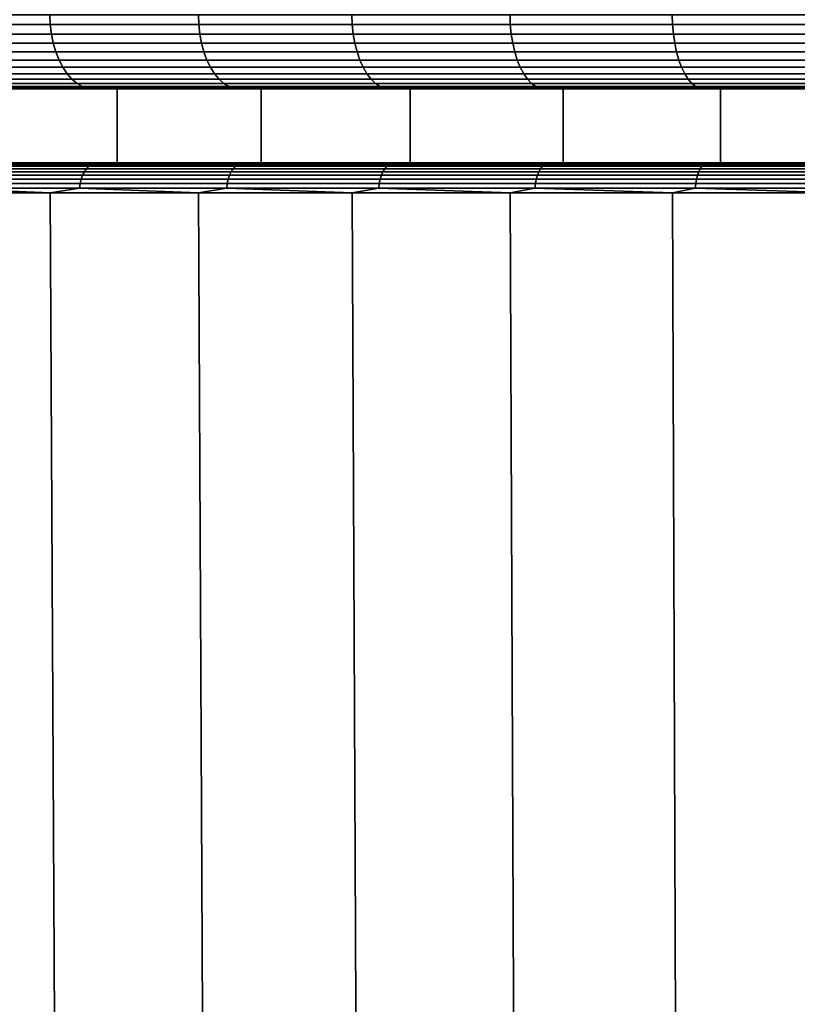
# Model space of a CAD drawing. Header units: metres. Extents: x -109 to 109, y -100 to 58.
# Tile 194 of 256: x -15.1 to -9.84, y -69.38 to -62.73. Entities that reach past the tile are written whole.
import ezdxf

# ---------------------------------------------------------------- set-up
doc = ezdxf.new("R2010")
doc.units = ezdxf.units.M
doc.layers.add('solid_21_062_100_XXX', color=7, linetype='CONTINUOUS')

msp = doc.modelspace()

# ---------------------------------------------------------------- linework, layer by layer
at = {"layer": 'solid_21_062_100_XXX'}
for points in [[(-15.857119, -62.765263, 23.819386), (-14.889935, -62.765263, 24.574183), (-14.892483, -62.700001, 24.57762), (-15.859832, -62.700001, 23.822693)], [(-14.889935, -62.765263, -15.579322), (-15.857119, -62.765263, -14.824524), (-15.859832, -62.700001, -14.82783), (-14.892483, -62.700001, -15.582757)], [(-14.889935, -62.765263, 24.574183), (-13.886879, -62.765263, 25.280615), (-13.889256, -62.700001, 25.28417), (-14.892483, -62.700001, 24.57762)], [(-13.886879, -62.765263, -16.285753), (-14.889935, -62.765263, -15.579322), (-14.892483, -62.700001, -15.582757), (-13.889256, -62.700001, -16.289309)], [(-13.886879, -62.765263, 25.280615), (-12.850369, -62.765263, 25.936977), (-12.852569, -62.700001, 25.940645), (-13.889256, -62.700001, 25.28417)], [(-12.850369, -62.765263, -16.942116), (-13.886879, -62.765263, -16.285753), (-13.889256, -62.700001, -16.289309), (-12.852569, -62.700001, -16.945784)], [(-12.850369, -62.765263, 25.936977), (-11.782902, -62.765263, 26.541691), (-11.784919, -62.700001, 26.545462), (-12.852569, -62.700001, 25.940645)], [(-11.782902, -62.765263, -17.546827), (-12.850369, -62.765263, -16.942116), (-12.852569, -62.700001, -16.945784), (-11.784919, -62.700001, -17.5506)], [(-11.782902, -62.765263, 26.541691), (-10.687049, -62.765263, 27.093296), (-10.688877, -62.700001, 27.097162), (-11.784919, -62.700001, 26.545462)], [(-10.687049, -62.765263, -18.098434), (-11.782902, -62.765263, -17.546827), (-11.784919, -62.700001, -17.5506), (-10.688877, -62.700001, -18.102301)], [(-10.687049, -62.765263, 27.093296), (-9.565449, -62.765263, 27.590467), (-9.567086, -62.700001, 27.594419), (-10.688877, -62.700001, 27.097162)], [(-9.565449, -62.765263, -18.595606), (-10.687049, -62.765263, -18.098434), (-10.688877, -62.700001, -18.102301), (-9.567086, -62.700001, -18.599558)], [(-15.857119, -62.765263, -14.824524), (-14.889935, -62.765263, -15.579322), (-14.882323, -62.829472, -15.569059), (-15.849013, -62.829472, -14.814648)], [(-14.889935, -62.765263, 24.574183), (-15.857119, -62.765263, 23.819386), (-15.849013, -62.829472, 23.809509), (-14.882323, -62.829472, 24.563921)], [(-14.889935, -62.765263, -15.579322), (-13.886879, -62.765263, -16.285753), (-13.879781, -62.829472, -16.275129), (-14.882323, -62.829472, -15.569059)], [(-13.886879, -62.765263, 25.280615), (-14.889935, -62.765263, 24.574183), (-14.882323, -62.829472, 24.563921), (-13.879781, -62.829472, 25.269991)], [(-13.886879, -62.765263, -16.285753), (-12.850369, -62.765263, -16.942116), (-12.843801, -62.829472, -16.931156), (-13.879781, -62.829472, -16.275129)], [(-12.850369, -62.765263, 25.936977), (-13.886879, -62.765263, 25.280615), (-13.879781, -62.829472, 25.269991), (-12.843801, -62.829472, 25.926018)], [(-12.850369, -62.765263, -16.942116), (-11.782902, -62.765263, -17.546827), (-11.776879, -62.829472, -17.535561), (-12.843801, -62.829472, -16.931156)], [(-11.782902, -62.765263, 26.541691), (-12.850369, -62.765263, 25.936977), (-12.843801, -62.829472, 25.926018), (-11.776879, -62.829472, 26.530422)], [(-11.782902, -62.765263, -17.546827), (-10.687049, -62.765263, -18.098434), (-10.681586, -62.829472, -18.086885), (-11.776879, -62.829472, -17.535561)], [(-10.687049, -62.765263, 27.093296), (-11.782902, -62.765263, 26.541691), (-11.776879, -62.829472, 26.530422), (-10.681586, -62.829472, 27.081747)], [(-10.687049, -62.765263, -18.098434), (-9.565449, -62.765263, -18.595606), (-9.560559, -62.829472, -18.583801), (-10.681586, -62.829472, -18.086885)], [(-9.565449, -62.765263, 27.590467), (-10.687049, -62.765263, 27.093296), (-10.681586, -62.829472, 27.081747), (-9.560559, -62.829472, 27.578663)], [(-15.849013, -62.829472, -14.814648), (-14.882323, -62.829472, -15.569059), (-14.869781, -62.891464, -15.552147), (-15.835655, -62.891464, -14.79837)], [(-14.882323, -62.829472, 24.563921), (-15.849013, -62.829472, 23.809509), (-15.835655, -62.891464, 23.793232), (-14.869781, -62.891464, 24.547009)], [(-14.882323, -62.829472, -15.569059), (-13.879781, -62.829472, -16.275129), (-13.868083, -62.891464, -16.257622), (-14.869781, -62.891464, -15.552147)], [(-13.879781, -62.829472, 25.269991), (-14.882323, -62.829472, 24.563921), (-14.869781, -62.891464, 24.547009), (-13.868083, -62.891464, 25.252483)], [(-13.879781, -62.829472, -16.275129), (-12.843801, -62.829472, -16.931156), (-12.832976, -62.891464, -16.913095), (-13.868083, -62.891464, -16.257622)], [(-12.843801, -62.829472, 25.926018), (-13.879781, -62.829472, 25.269991), (-13.868083, -62.891464, 25.252483), (-12.832976, -62.891464, 25.907957)], [(-12.843801, -62.829472, -16.931156), (-11.776879, -62.829472, -17.535561), (-11.766953, -62.891464, -17.516991), (-12.832976, -62.891464, -16.913095)], [(-11.776879, -62.829472, 26.530422), (-12.843801, -62.829472, 25.926018), (-12.832976, -62.891464, 25.907957), (-11.766953, -62.891464, 26.511852)], [(-11.776879, -62.829472, -17.535561), (-10.681586, -62.829472, -18.086885), (-10.672583, -62.891464, -18.06785), (-11.766953, -62.891464, -17.516991)], [(-10.681586, -62.829472, 27.081747), (-11.776879, -62.829472, 26.530422), (-11.766953, -62.891464, 26.511852), (-10.672583, -62.891464, 27.062712)], [(-10.681586, -62.829472, -18.086885), (-9.560559, -62.829472, -18.583801), (-9.552502, -62.891464, -18.564348), (-10.672583, -62.891464, -18.06785)], [(-9.560559, -62.829472, 27.578663), (-10.681586, -62.829472, 27.081747), (-10.672583, -62.891464, 27.062712), (-9.552502, -62.891464, 27.55921)], [(-15.835655, -62.891464, -14.79837), (-14.869781, -62.891464, -15.552147), (-14.85252, -62.950169, -15.528873), (-15.817273, -62.950169, -14.775972)], [(-14.869781, -62.891464, 24.547009), (-15.835655, -62.891464, 23.793232), (-15.817273, -62.950169, 23.770834), (-14.85252, -62.950169, 24.523735)], [(-14.869781, -62.891464, -15.552147), (-13.868083, -62.891464, -16.257622), (-13.851985, -62.950169, -16.23353), (-14.85252, -62.950169, -15.528873)], [(-13.868083, -62.891464, 25.252483), (-14.869781, -62.891464, 24.547009), (-14.85252, -62.950169, 24.523735), (-13.851985, -62.950169, 25.228392)], [(-13.868083, -62.891464, -16.257622), (-12.832976, -62.891464, -16.913095), (-12.81808, -62.950169, -16.888243), (-13.851985, -62.950169, -16.23353)], [(-12.832976, -62.891464, 25.907957), (-13.868083, -62.891464, 25.252483), (-13.851985, -62.950169, 25.228392), (-12.81808, -62.950169, 25.883104)], [(-12.832976, -62.891464, -16.913095), (-11.766953, -62.891464, -17.516991), (-11.753295, -62.950169, -17.491436), (-12.81808, -62.950169, -16.888243)], [(-11.766953, -62.891464, 26.511852), (-12.832976, -62.891464, 25.907957), (-12.81808, -62.950169, 25.883104), (-11.753295, -62.950169, 26.486298)], [(-11.766953, -62.891464, -17.516991), (-10.672583, -62.891464, -18.06785), (-10.660194, -62.950169, -18.041656), (-11.753295, -62.950169, -17.491436)], [(-10.672583, -62.891464, 27.062712), (-11.766953, -62.891464, 26.511852), (-11.753295, -62.950169, 26.486298), (-10.660194, -62.950169, 27.036518)], [(-10.672583, -62.891464, -18.06785), (-9.552502, -62.891464, -18.564348), (-9.541413, -62.950169, -18.537579), (-10.660194, -62.950169, -18.041656)], [(-9.552502, -62.891464, 27.55921), (-10.672583, -62.891464, 27.062712), (-10.660194, -62.950169, 27.036518), (-9.541413, -62.950169, 27.53244)], [(-15.817273, -62.950169, -14.775972), (-14.85252, -62.950169, -15.528873), (-14.830838, -63.004589, -15.49964), (-15.794184, -63.004589, -14.747837)], [(-14.85252, -62.950169, 24.523735), (-15.817273, -62.950169, 23.770834), (-15.794184, -63.004589, 23.742699), (-14.830838, -63.004589, 24.494501)], [(-14.85252, -62.950169, -15.528873), (-13.851985, -62.950169, -16.23353), (-13.831764, -63.004589, -16.203266), (-14.830838, -63.004589, -15.49964)], [(-13.851985, -62.950169, 25.228392), (-14.85252, -62.950169, 24.523735), (-14.830838, -63.004589, 24.494501), (-13.831764, -63.004589, 25.198128)], [(-13.851985, -62.950169, -16.23353), (-12.81808, -62.950169, -16.888243), (-12.799368, -63.004589, -16.857025), (-13.831764, -63.004589, -16.203266)], [(-12.81808, -62.950169, 25.883104), (-13.851985, -62.950169, 25.228392), (-13.831764, -63.004589, 25.198128), (-12.799368, -63.004589, 25.851887)], [(-12.81808, -62.950169, -16.888243), (-11.753295, -62.950169, -17.491436), (-11.736137, -63.004589, -17.459337), (-12.799368, -63.004589, -16.857025)], [(-11.753295, -62.950169, 26.486298), (-12.81808, -62.950169, 25.883104), (-12.799368, -63.004589, 25.851887), (-11.736137, -63.004589, 26.454199)], [(-11.753295, -62.950169, -17.491436), (-10.660194, -62.950169, -18.041656), (-10.644632, -63.004589, -18.008755), (-11.736137, -63.004589, -17.459337)], [(-10.660194, -62.950169, 27.036518), (-11.753295, -62.950169, 26.486298), (-11.736137, -63.004589, 26.454199), (-10.644632, -63.004589, 27.003616)], [(-10.660194, -62.950169, -18.041656), (-9.541413, -62.950169, -18.537579), (-9.527485, -63.004589, -18.503952), (-10.644632, -63.004589, -18.008755)], [(-9.541413, -62.950169, 27.53244), (-10.660194, -62.950169, 27.036518), (-10.644632, -63.004589, 27.003616), (-9.527485, -63.004589, 27.498814)], [(-15.794184, -63.004589, -14.747837), (-14.830838, -63.004589, -15.49964), (-14.805106, -63.053783, -15.464945), (-15.766781, -63.053783, -14.714447)], [(-14.830838, -63.004589, 24.494501), (-15.794184, -63.004589, 23.742699), (-15.766781, -63.053783, 23.709309), (-14.805106, -63.053783, 24.459806)], [(-14.830838, -63.004589, -15.49964), (-13.831764, -63.004589, -16.203266), (-13.807766, -63.053783, -16.167351), (-14.805106, -63.053783, -15.464945)], [(-13.831764, -63.004589, 25.198128), (-14.830838, -63.004589, 24.494501), (-14.805106, -63.053783, 24.459806), (-13.807766, -63.053783, 25.162212)], [(-13.831764, -63.004589, -16.203266), (-12.799368, -63.004589, -16.857025), (-12.777161, -63.053783, -16.819975), (-13.807766, -63.053783, -16.167351)], [(-12.799368, -63.004589, 25.851887), (-13.831764, -63.004589, 25.198128), (-13.807766, -63.053783, 25.162212), (-12.777161, -63.053783, 25.814837)], [(-12.799368, -63.004589, -16.857025), (-11.736137, -63.004589, -17.459337), (-11.715775, -63.053783, -17.421242), (-12.777161, -63.053783, -16.819975)], [(-11.736137, -63.004589, 26.454199), (-12.799368, -63.004589, 25.851887), (-12.777161, -63.053783, 25.814837), (-11.715775, -63.053783, 26.416103)], [(-11.736137, -63.004589, -17.459337), (-10.644632, -63.004589, -18.008755), (-10.626164, -63.053783, -17.969706), (-11.715775, -63.053783, -17.421242)], [(-10.644632, -63.004589, 27.003616), (-11.736137, -63.004589, 26.454199), (-11.715775, -63.053783, 26.416103), (-10.626164, -63.053783, 26.964567)], [(-10.644632, -63.004589, -18.008755), (-9.527485, -63.004589, -18.503952), (-9.510955, -63.053783, -18.464045), (-10.626164, -63.053783, -17.969706)], [(-9.527485, -63.004589, 27.498814), (-10.644632, -63.004589, 27.003616), (-10.626164, -63.053783, 26.964567), (-9.510955, -63.053783, 27.458906)], [(-15.766781, -63.053783, -14.714447), (-14.805106, -63.053783, -15.464945), (-14.775766, -63.096916, -15.425385), (-15.735535, -63.096916, -14.676373)], [(-14.805106, -63.053783, 24.459806), (-15.766781, -63.053783, 23.709309), (-15.735535, -63.096916, 23.671236), (-14.775766, -63.096916, 24.420246)], [(-15.735535, -63.096916, -14.676373), (-14.775766, -63.096916, -15.425385), (-14.743321, -63.13324, -15.381637), (-15.700982, -63.13324, -14.634271)], [(-14.775766, -63.096916, 24.420246), (-15.735535, -63.096916, 23.671236), (-15.700982, -63.13324, 23.629133), (-14.743321, -63.13324, 24.376499)], [(-14.805106, -63.053783, -15.464945), (-13.807766, -63.053783, -16.167351), (-13.780402, -63.096916, -16.126398), (-14.775766, -63.096916, -15.425385)], [(-13.807766, -63.053783, 25.162212), (-14.805106, -63.053783, 24.459806), (-14.775766, -63.096916, 24.420246), (-13.780402, -63.096916, 25.12126)], [(-14.775766, -63.096916, -15.425385), (-13.780402, -63.096916, -16.126398), (-13.750143, -63.13324, -16.081112), (-14.743321, -63.13324, -15.381637)], [(-13.780402, -63.096916, 25.12126), (-14.775766, -63.096916, 24.420246), (-14.743321, -63.13324, 24.376499), (-13.750143, -63.13324, 25.075974)], [(-13.807766, -63.053783, -16.167351), (-12.777161, -63.053783, -16.819975), (-12.75184, -63.096916, -16.777729), (-13.780402, -63.096916, -16.126398)], [(-12.777161, -63.053783, 25.814837), (-13.807766, -63.053783, 25.162212), (-13.780402, -63.096916, 25.12126), (-12.75184, -63.096916, 25.772591)], [(-13.780402, -63.096916, -16.126398), (-12.75184, -63.096916, -16.777729), (-12.723839, -63.13324, -16.731012), (-13.750143, -63.13324, -16.081112)], [(-12.75184, -63.096916, 25.772591), (-13.780402, -63.096916, 25.12126), (-13.750143, -63.13324, 25.075974), (-12.723839, -63.13324, 25.725874)], [(-12.777161, -63.053783, -16.819975), (-11.715775, -63.053783, -17.421242), (-11.692557, -63.096916, -17.377806), (-12.75184, -63.096916, -16.777729)], [(-11.715775, -63.053783, 26.416103), (-12.777161, -63.053783, 25.814837), (-12.75184, -63.096916, 25.772591), (-11.692557, -63.096916, 26.372667)], [(-12.75184, -63.096916, -16.777729), (-11.692557, -63.096916, -17.377806), (-11.666883, -63.13324, -17.329771), (-12.723839, -63.13324, -16.731012)], [(-11.692557, -63.096916, 26.372667), (-12.75184, -63.096916, 25.772591), (-12.723839, -63.13324, 25.725874), (-11.666883, -63.13324, 26.324633)], [(-11.715775, -63.053783, -17.421242), (-10.626164, -63.053783, -17.969706), (-10.605106, -63.096916, -17.925182), (-11.692557, -63.096916, -17.377806)], [(-10.626164, -63.053783, 26.964567), (-11.715775, -63.053783, 26.416103), (-11.692557, -63.096916, 26.372667), (-10.605106, -63.096916, 26.920044)], [(-11.692557, -63.096916, -17.377806), (-10.605106, -63.096916, -17.925182), (-10.581819, -63.13324, -17.875946), (-11.666883, -63.13324, -17.329771)], [(-10.605106, -63.096916, 26.920044), (-11.692557, -63.096916, 26.372667), (-11.666883, -63.13324, 26.324633), (-10.581819, -63.13324, 26.870808)], [(-10.626164, -63.053783, -17.969706), (-9.510955, -63.053783, -18.464045), (-9.492106, -63.096916, -18.418541), (-10.605106, -63.096916, -17.925182)], [(-9.510955, -63.053783, 27.458906), (-10.626164, -63.053783, 26.964567), (-10.605106, -63.096916, 26.920044), (-9.492106, -63.096916, 27.413403)], [(-10.605106, -63.096916, -17.925182), (-9.492106, -63.096916, -18.418541), (-9.471263, -63.13324, -18.368221), (-10.581819, -63.13324, -17.875946)], [(-9.492106, -63.096916, 27.413403), (-10.605106, -63.096916, 26.920044), (-10.581819, -63.13324, 26.870808), (-9.471263, -63.13324, 27.363083)], [(-15.700982, -63.13324, -14.634271), (-14.743321, -63.13324, -15.381637), (-14.708327, -63.16214, -15.334452), (-15.663714, -63.16214, -14.588861)], [(-14.743321, -63.13324, 24.376499), (-15.700982, -63.13324, 23.629133), (-15.663714, -63.16214, 23.583723), (-14.708327, -63.16214, 24.329313)], [(-15.663714, -63.16214, -14.588861), (-14.708327, -63.16214, -15.334452), (-14.671383, -63.183117, -15.284639), (-15.624371, -63.183117, -14.54092)], [(-14.708327, -63.16214, 24.329313), (-15.663714, -63.16214, 23.583723), (-15.624371, -63.183117, 23.535782), (-14.671383, -63.183117, 24.279501)], [(-14.743321, -63.13324, -15.381637), (-13.750143, -63.13324, -16.081112), (-13.717505, -63.16214, -16.032267), (-14.708327, -63.16214, -15.334452)], [(-13.750143, -63.13324, 25.075974), (-14.743321, -63.13324, 24.376499), (-14.708327, -63.16214, 24.329313), (-13.717505, -63.16214, 25.027128)], [(-14.708327, -63.16214, -15.334452), (-13.717505, -63.16214, -16.032267), (-13.68305, -63.183117, -15.980701), (-14.671383, -63.183117, -15.284639)], [(-13.717505, -63.16214, 25.027128), (-14.708327, -63.16214, 24.329313), (-14.671383, -63.183117, 24.279501), (-13.68305, -63.183117, 24.975563)], [(-13.750143, -63.13324, -16.081112), (-12.723839, -63.13324, -16.731012), (-12.693638, -63.16214, -16.680624), (-13.717505, -63.16214, -16.032267)], [(-12.723839, -63.13324, 25.725874), (-13.750143, -63.13324, 25.075974), (-13.717505, -63.16214, 25.027128), (-12.693638, -63.16214, 25.675486)], [(-13.717505, -63.16214, -16.032267), (-12.693638, -63.16214, -16.680624), (-12.661755, -63.183117, -16.62743), (-13.68305, -63.183117, -15.980701)], [(-12.693638, -63.16214, 25.675486), (-13.717505, -63.16214, 25.027128), (-13.68305, -63.183117, 24.975563), (-12.661755, -63.183117, 25.622292)], [(-12.723839, -63.13324, -16.731012), (-11.666883, -63.13324, -17.329771), (-11.63919, -63.16214, -17.277962), (-12.693638, -63.16214, -16.680624)], [(-11.666883, -63.13324, 26.324633), (-12.723839, -63.13324, 25.725874), (-12.693638, -63.16214, 25.675486), (-11.63919, -63.16214, 26.272823)], [(-12.693638, -63.16214, -16.680624), (-11.63919, -63.16214, -17.277962), (-11.609955, -63.183117, -17.223267), (-12.661755, -63.183117, -16.62743)], [(-11.63919, -63.16214, 26.272823), (-12.693638, -63.16214, 25.675486), (-12.661755, -63.183117, 25.622292), (-11.609955, -63.183117, 26.218128)], [(-11.666883, -63.13324, -17.329771), (-10.581819, -63.13324, -17.875946), (-10.556702, -63.16214, -17.82284), (-11.63919, -63.16214, -17.277962)], [(-10.581819, -63.13324, 26.870808), (-11.666883, -63.13324, 26.324633), (-11.63919, -63.16214, 26.272823), (-10.556702, -63.16214, 26.817701)], [(-11.63919, -63.16214, -17.277962), (-10.556702, -63.16214, -17.82284), (-10.530187, -63.183117, -17.766777), (-11.609955, -63.183117, -17.223267)], [(-10.556702, -63.16214, 26.817701), (-11.63919, -63.16214, 26.272823), (-11.609955, -63.183117, 26.218128), (-10.530187, -63.183117, 26.761639)], [(-10.581819, -63.13324, -17.875946), (-9.471263, -63.13324, -18.368221), (-9.448782, -63.16214, -18.313948), (-10.556702, -63.16214, -17.82284)], [(-9.471263, -63.13324, 27.363083), (-10.581819, -63.13324, 26.870808), (-10.556702, -63.16214, 26.817701), (-9.448782, -63.16214, 27.308809)], [(-10.556702, -63.16214, -17.82284), (-9.448782, -63.16214, -18.313948), (-9.425049, -63.183117, -18.256651), (-10.530187, -63.183117, -17.766777)], [(-9.448782, -63.16214, 27.308809), (-10.556702, -63.16214, 26.817701), (-10.530187, -63.183117, 26.761639), (-9.425049, -63.183117, 27.251513)], [(-15.624371, -63.183117, -14.54092), (-14.671383, -63.183117, -15.284639), (-14.633123, -63.195808, -15.233052), (-15.583626, -63.195808, -14.491273)], [(-14.671383, -63.183117, 24.279501), (-15.624371, -63.183117, 23.535782), (-15.583626, -63.195808, 23.486134), (-14.633123, -63.195808, 24.227915)], [(-15.583626, -63.195808, -14.491273), (-14.633123, -63.195808, -15.233052), (-14.592907, -63.200001, -15.182432), (-15.541072, -63.200001, -14.442606)], [(-15.583626, -63.195808, 23.486134), (-15.541049, -63.200001, 23.437487), (-14.592886, -63.200001, 24.177309), (-14.633123, -63.195808, 24.227915)], [(-15.375744, -63.200001, -14.237959), (-15.541072, -63.200001, -14.442606), (-14.592907, -63.200001, -15.182432), (-14.437906, -63.200001, -14.969854)], [(-15.375744, -63.200001, 23.232821), (-14.437906, -63.200001, 23.964716), (-14.592886, -63.200001, 24.177309), (-15.541049, -63.200001, 23.437487)], [(-15.375744, -63.700001, 23.232826), (-14.438017, -63.700001, 23.964636), (-14.437906, -63.200001, 23.964716), (-15.375744, -63.200001, 23.232821)], [(-14.438017, -63.700001, -14.969774), (-15.375744, -63.700001, -14.237965), (-15.375744, -63.200001, -14.237959), (-14.437906, -63.200001, -14.969854)], [(-14.671383, -63.183117, -15.284639), (-13.68305, -63.183117, -15.980701), (-13.647368, -63.195808, -15.927299), (-14.633123, -63.195808, -15.233052)], [(-13.68305, -63.183117, 24.975563), (-14.671383, -63.183117, 24.279501), (-14.633123, -63.195808, 24.227915), (-13.647368, -63.195808, 24.922161)], [(-14.633123, -63.195808, -15.233052), (-13.647368, -63.195808, -15.927299), (-13.609584, -63.200001, -15.874834), (-14.592907, -63.200001, -15.182432)], [(-14.633123, -63.195808, 24.227915), (-14.592886, -63.200001, 24.177309), (-13.609566, -63.200001, 24.869709), (-13.647368, -63.195808, 24.922161)], [(-14.437906, -63.200001, -14.969854), (-14.592907, -63.200001, -15.182432), (-13.609584, -63.200001, -15.874834), (-13.465289, -63.200001, -15.654849)], [(-14.437906, -63.200001, 23.964716), (-13.465289, -63.200001, 24.64971), (-13.609566, -63.200001, 24.869709), (-14.592886, -63.200001, 24.177309)], [(-14.438017, -63.700001, 23.964636), (-13.465104, -63.700001, 24.649834), (-13.465289, -63.200001, 24.64971), (-14.437906, -63.200001, 23.964716)], [(-13.465104, -63.700001, -15.654971), (-14.438017, -63.700001, -14.969774), (-14.437906, -63.200001, -14.969854), (-13.465289, -63.200001, -15.654849)], [(-13.68305, -63.183117, -15.980701), (-12.661755, -63.183117, -16.62743), (-12.628736, -63.195808, -16.572342), (-13.647368, -63.195808, -15.927299)], [(-12.661755, -63.183117, 25.622292), (-13.68305, -63.183117, 24.975563), (-13.647368, -63.195808, 24.922161), (-12.628736, -63.195808, 25.567204)], [(-13.647368, -63.195808, -15.927299), (-12.628736, -63.195808, -16.572342), (-12.593512, -63.200001, -16.518122), (-13.609584, -63.200001, -15.874834)], [(-13.647368, -63.195808, 24.922161), (-13.609566, -63.200001, 24.869709), (-12.593485, -63.200001, 25.513), (-12.628736, -63.195808, 25.567204)], [(-13.465289, -63.200001, -15.654849), (-13.609584, -63.200001, -15.874834), (-12.593512, -63.200001, -16.518122), (-12.460239, -63.200001, -16.291288)], [(-13.465289, -63.200001, 24.64971), (-12.460239, -63.200001, 25.28615), (-12.593485, -63.200001, 25.513), (-13.609566, -63.200001, 24.869709)], [(-13.465104, -63.700001, 24.649834), (-12.46036, -63.700001, 25.286079), (-12.460239, -63.200001, 25.28615), (-13.465289, -63.200001, 24.64971)], [(-12.46036, -63.700001, -16.291218), (-13.465104, -63.700001, -15.654971), (-13.465289, -63.200001, -15.654849), (-12.460239, -63.200001, -16.291288)], [(-12.661755, -63.183117, -16.62743), (-11.609955, -63.183117, -17.223267), (-11.579679, -63.195808, -17.166624), (-12.628736, -63.195808, -16.572342)], [(-11.609955, -63.183117, 26.218128), (-12.661755, -63.183117, 25.622292), (-12.628736, -63.195808, 25.567204), (-11.579679, -63.195808, 26.161486)], [(-12.628736, -63.195808, -16.572342), (-11.579679, -63.195808, -17.166624), (-11.54715, -63.200001, -17.110746), (-12.593512, -63.200001, -16.518122)], [(-12.628736, -63.195808, 25.567204), (-12.593485, -63.200001, 25.513), (-11.547097, -63.200001, 26.105637), (-11.579679, -63.195808, 26.161486)], [(-12.460239, -63.200001, -16.291288), (-12.593512, -63.200001, -16.518122), (-11.54715, -63.200001, -17.110746), (-11.425185, -63.200001, -16.877638)], [(-12.460239, -63.200001, 25.28615), (-11.425185, -63.200001, 25.872499), (-11.547097, -63.200001, 26.105637), (-12.593485, -63.200001, 25.513)], [(-12.46036, -63.700001, 25.286079), (-11.425334, -63.700001, 25.872419), (-11.425185, -63.200001, 25.872499), (-12.460239, -63.200001, 25.28615)], [(-12.46036, -63.700001, -16.291218), (-12.460239, -63.200001, -16.291288), (-11.425185, -63.200001, -16.877638), (-11.425334, -63.700001, -16.877558)], [(-11.609955, -63.183117, -17.223267), (-10.530187, -63.183117, -17.766777), (-10.502726, -63.195808, -17.708717), (-11.579679, -63.195808, -17.166624)], [(-10.530187, -63.183117, 26.761639), (-11.609955, -63.183117, 26.218128), (-11.579679, -63.195808, 26.161486), (-10.502726, -63.195808, 26.703579)], [(-11.579679, -63.195808, -17.166624), (-10.502726, -63.195808, -17.708717), (-10.472955, -63.200001, -17.65132), (-11.54715, -63.200001, -17.110746)], [(-11.579679, -63.195808, 26.161486), (-11.547097, -63.200001, 26.105637), (-10.472885, -63.200001, 26.646215), (-10.502726, -63.195808, 26.703579)], [(-11.425185, -63.200001, -16.877638), (-11.54715, -63.200001, -17.110746), (-10.472955, -63.200001, -17.65132), (-10.362625, -63.200001, -17.412487)], [(-11.425185, -63.200001, 25.872499), (-10.362625, -63.200001, 26.407349), (-10.472885, -63.200001, 26.646215), (-11.547097, -63.200001, 26.105637)], [(-11.425334, -63.700001, 25.872419), (-10.36246, -63.700001, 26.407427), (-10.362625, -63.200001, 26.407349), (-11.425185, -63.200001, 25.872499)], [(-10.36246, -63.700001, -17.412565), (-11.425334, -63.700001, -16.877558), (-11.425185, -63.200001, -16.877638), (-10.362625, -63.200001, -17.412487)], [(-10.530187, -63.183117, -17.766777), (-9.425049, -63.183117, -18.256651), (-9.400471, -63.195808, -18.197313), (-10.502726, -63.195808, -17.708717)], [(-9.425049, -63.183117, 27.251513), (-10.530187, -63.183117, 26.761639), (-10.502726, -63.195808, 26.703579), (-9.400471, -63.195808, 27.192175)], [(-10.502726, -63.195808, -17.708717), (-9.400471, -63.195808, -18.197313), (-9.373435, -63.200001, -18.138573), (-10.472955, -63.200001, -17.65132)], [(-10.502726, -63.195808, 26.703579), (-10.472885, -63.200001, 26.646215), (-9.373375, -63.200001, 27.133459), (-9.400471, -63.195808, 27.192175)], [(-10.362625, -63.200001, -17.412487), (-10.472955, -63.200001, -17.65132), (-9.373435, -63.200001, -18.138573), (-9.275095, -63.200001, -17.894556)], [(-10.362625, -63.200001, 26.407349), (-9.275095, -63.200001, 26.889418), (-9.373375, -63.200001, 27.133459), (-10.472885, -63.200001, 26.646215)], [(-10.36246, -63.700001, 26.407427), (-9.275229, -63.700001, 26.88936), (-9.275095, -63.200001, 26.889418), (-10.362625, -63.200001, 26.407349)], [(-9.275229, -63.700001, -17.894499), (-10.36246, -63.700001, -17.412565), (-10.362625, -63.200001, -17.412487), (-9.275095, -63.200001, -17.894556)], [(-14.438017, -63.700001, -14.969774), (-14.770162, -63.700001, -15.42229), (-15.729907, -63.700001, -14.673458), (-15.375744, -63.700001, -14.237965)], [(-15.547838, -63.70245, -14.86146), (-15.729907, -63.700001, -14.673458), (-14.770162, -63.700001, -15.42229)], [(-14.438017, -63.700001, 23.964636), (-15.375744, -63.700001, 23.232826), (-15.729901, -63.700001, 23.668324), (-14.770157, -63.700001, 24.417156)], [(-15.547838, -63.70245, 23.856321), (-14.770157, -63.700001, 24.417156), (-15.729901, -63.700001, 23.668324)], [(-15.547838, -63.70245, -14.86146), (-14.594388, -63.70245, -15.590021), (-14.612443, -63.709827, -15.614871), (-15.567072, -63.709827, -14.885407)], [(-14.594388, -63.70245, 24.584883), (-15.547838, -63.70245, 23.856321), (-15.567072, -63.709827, 23.88027), (-14.612443, -63.709827, 24.609732)], [(-14.594388, -63.70245, 24.584883), (-14.770157, -63.700001, 24.417156), (-15.547838, -63.70245, 23.856321)], [(-15.547838, -63.70245, -14.86146), (-14.770162, -63.700001, -15.42229), (-14.594388, -63.70245, -15.590021)], [(-13.465104, -63.700001, -15.654971), (-13.774827, -63.700001, -16.123119), (-14.770162, -63.700001, -15.42229), (-14.438017, -63.700001, -14.969774)], [(-14.594388, -63.70245, -15.590021), (-14.770162, -63.700001, -15.42229), (-13.774827, -63.700001, -16.123119)], [(-13.465104, -63.700001, 24.649834), (-14.438017, -63.700001, 23.964636), (-14.770157, -63.700001, 24.417156), (-13.774822, -63.700001, 25.117985)], [(-14.594388, -63.70245, 24.584883), (-13.774822, -63.700001, 25.117985), (-14.770157, -63.700001, 24.417156)], [(-14.594388, -63.70245, -15.590021), (-13.606853, -63.70245, -16.271667), (-13.623685, -63.709827, -16.297361), (-14.612443, -63.709827, -15.614871)], [(-13.606853, -63.70245, 25.266529), (-14.594388, -63.70245, 24.584883), (-14.612443, -63.709827, 24.609732), (-13.623685, -63.709827, 25.292223)], [(-13.606853, -63.70245, 25.266529), (-13.774822, -63.700001, 25.117985), (-14.594388, -63.70245, 24.584883)], [(-14.594388, -63.70245, -15.590021), (-13.774827, -63.700001, -16.123119), (-13.606853, -63.70245, -16.271667)], [(-12.46036, -63.700001, -16.291218), (-12.746309, -63.700001, -16.774256), (-13.774827, -63.700001, -16.123119), (-13.465104, -63.700001, -15.654971)], [(-13.606853, -63.70245, -16.271667), (-13.774827, -63.700001, -16.123119), (-12.746309, -63.700001, -16.774256)], [(-12.46036, -63.700001, 25.286079), (-13.465104, -63.700001, 24.649834), (-13.774822, -63.700001, 25.117985), (-12.746304, -63.700001, 25.769119)], [(-13.606853, -63.70245, 25.266529), (-12.746304, -63.700001, 25.769119), (-13.774822, -63.700001, 25.117985)], [(-13.606853, -63.70245, -16.271667), (-12.587538, -63.70245, -16.904808), (-12.603109, -63.709827, -16.931284), (-13.623685, -63.709827, -16.297361)], [(-12.587538, -63.70245, 25.89967), (-13.606853, -63.70245, 25.266529), (-13.623685, -63.709827, 25.292223), (-12.603109, -63.709827, 25.926146)], [(-12.587538, -63.70245, 25.89967), (-12.746304, -63.700001, 25.769119), (-13.606853, -63.70245, 25.266529)], [(-13.606853, -63.70245, -16.271667), (-12.746309, -63.700001, -16.774256), (-12.587538, -63.70245, -16.904808)], [(-11.425334, -63.700001, -16.877558), (-11.687088, -63.700001, -17.374126), (-12.746309, -63.700001, -16.774256), (-12.46036, -63.700001, -16.291218)], [(-12.587538, -63.70245, -16.904808), (-12.746309, -63.700001, -16.774256), (-11.687088, -63.700001, -17.374126)], [(-11.425334, -63.700001, 25.872419), (-12.46036, -63.700001, 25.286079), (-12.746304, -63.700001, 25.769119), (-11.687082, -63.700001, 26.368992)], [(-12.587538, -63.70245, 25.89967), (-11.687082, -63.700001, 26.368992), (-12.746304, -63.700001, 25.769119)], [(-12.587538, -63.70245, -16.904808), (-11.538824, -63.70245, -17.487961), (-11.553098, -63.709827, -17.515158), (-12.603109, -63.709827, -16.931284)], [(-11.538824, -63.70245, 26.482822), (-12.587538, -63.70245, 25.89967), (-12.603109, -63.709827, 25.926146), (-11.553098, -63.709827, 26.510019)], [(-11.538824, -63.70245, 26.482822), (-11.687082, -63.700001, 26.368992), (-12.587538, -63.70245, 25.89967)], [(-12.587538, -63.70245, -16.904808), (-11.687088, -63.700001, -17.374126), (-11.538824, -63.70245, -17.487961)], [(-10.36246, -63.700001, -17.412565), (-10.599722, -63.700001, -17.921288), (-11.687088, -63.700001, -17.374126), (-11.425334, -63.700001, -16.877558)], [(-11.538824, -63.70245, -17.487961), (-11.687088, -63.700001, -17.374126), (-10.599722, -63.700001, -17.921288)], [(-10.36246, -63.700001, 26.407427), (-11.425334, -63.700001, 25.872419), (-11.687082, -63.700001, 26.368992), (-10.599716, -63.700001, 26.916153)], [(-11.538824, -63.70245, 26.482822), (-10.599716, -63.700001, 26.916153), (-11.687082, -63.700001, 26.368992)], [(-11.538824, -63.70245, -17.487961), (-10.463161, -63.70245, -18.019766), (-10.476104, -63.709827, -18.047623), (-11.553098, -63.709827, -17.515158)], [(-10.463161, -63.70245, 27.014629), (-11.538824, -63.70245, 26.482822), (-11.553098, -63.709827, 26.510019), (-10.476104, -63.709827, 27.042484)], [(-10.463161, -63.70245, 27.014629), (-10.599716, -63.700001, 26.916153), (-11.538824, -63.70245, 26.482822)], [(-11.538824, -63.70245, -17.487961), (-10.599722, -63.700001, -17.921288), (-10.463161, -63.70245, -18.019766)], [(-9.275229, -63.700001, -17.894499), (-9.486831, -63.700001, -18.414423), (-10.599722, -63.700001, -17.921288), (-10.36246, -63.700001, -17.412565)], [(-10.463161, -63.70245, -18.019766), (-10.599722, -63.700001, -17.921288), (-9.486831, -63.700001, -18.414423)], [(-9.275229, -63.700001, 26.88936), (-10.36246, -63.700001, 26.407427), (-10.599716, -63.700001, 26.916153), (-9.486825, -63.700001, 27.409288)], [(-10.463161, -63.70245, 27.014629), (-9.486825, -63.700001, 27.409288), (-10.599716, -63.700001, 26.916153)], [(-10.463161, -63.70245, -18.019766), (-9.36306, -63.70245, -18.498981), (-9.374642, -63.709827, -18.52743), (-10.476104, -63.709827, -18.047623)], [(-9.36306, -63.70245, 27.493845), (-10.463161, -63.70245, 27.014629), (-10.476104, -63.709827, 27.042484), (-9.374642, -63.709827, 27.522291)], [(-9.36306, -63.70245, 27.493845), (-9.486825, -63.700001, 27.409288), (-10.463161, -63.70245, 27.014629)], [(-10.463161, -63.70245, -18.019766), (-9.486831, -63.700001, -18.414423), (-9.36306, -63.70245, -18.498981)], [(-15.617181, -63.759106, -14.9478), (-14.659479, -63.759106, -15.679611), (-14.671477, -63.783215, -15.696125), (-15.629964, -63.783215, -14.963716)], [(-14.659479, -63.759106, 24.674473), (-15.617181, -63.759106, 23.942661), (-15.629964, -63.783215, 23.958576), (-14.671477, -63.783215, 24.690987)], [(-15.602181, -63.738514, -14.929123), (-14.645399, -63.738514, -15.660232), (-14.659479, -63.759106, -15.679611), (-15.617181, -63.759106, -14.9478)], [(-14.645399, -63.738514, 24.655092), (-15.602181, -63.738514, 23.923985), (-15.617181, -63.759106, 23.942661), (-14.659479, -63.759106, 24.674473)], [(-15.585338, -63.721951, -14.908152), (-14.629588, -63.721951, -15.638471), (-14.645399, -63.738514, -15.660232), (-15.602181, -63.738514, -14.929123)], [(-14.629588, -63.721951, 24.633331), (-15.585338, -63.721951, 23.903013), (-15.602181, -63.738514, 23.923985), (-14.645399, -63.738514, 24.655092)], [(-15.567072, -63.709827, -14.885407), (-14.612443, -63.709827, -15.614871), (-14.629588, -63.721951, -15.638471), (-15.585338, -63.721951, -14.908152)], [(-14.612443, -63.709827, 24.609732), (-15.567072, -63.709827, 23.88027), (-15.585338, -63.721951, 23.903013), (-14.629588, -63.721951, 24.633331)], [(-14.659479, -63.759106, -15.679611), (-13.667539, -63.759106, -16.364298), (-13.678725, -63.783215, -16.381372), (-14.671477, -63.783215, -15.696125)], [(-13.667539, -63.759106, 25.359159), (-14.659479, -63.759106, 24.674473), (-14.671477, -63.783215, 24.690987), (-13.678725, -63.783215, 25.376234)], [(-14.645399, -63.738514, -15.660232), (-13.654411, -63.738514, -16.344261), (-13.667539, -63.759106, -16.364298), (-14.659479, -63.759106, -15.679611)], [(-13.654411, -63.738514, 25.339123), (-14.645399, -63.738514, 24.655092), (-14.659479, -63.759106, 24.674473), (-13.667539, -63.759106, 25.359159)], [(-14.629588, -63.721951, -15.638471), (-13.639671, -63.721951, -16.32176), (-13.654411, -63.738514, -16.344261), (-14.645399, -63.738514, -15.660232)], [(-13.639671, -63.721951, 25.316624), (-14.629588, -63.721951, 24.633331), (-14.645399, -63.738514, 24.655092), (-13.654411, -63.738514, 25.339123)], [(-14.612443, -63.709827, -15.614871), (-13.623685, -63.709827, -16.297361), (-13.639671, -63.721951, -16.32176), (-14.629588, -63.721951, -15.638471)], [(-13.623685, -63.709827, 25.292223), (-14.612443, -63.709827, 24.609732), (-14.629588, -63.721951, 24.633331), (-13.639671, -63.721951, 25.316624)], [(-13.667539, -63.759106, -16.364298), (-12.643678, -63.759106, -17.000261), (-12.654026, -63.783215, -17.017857), (-13.678725, -63.783215, -16.381372)], [(-12.643678, -63.759106, 25.995123), (-13.667539, -63.759106, 25.359159), (-13.678725, -63.783215, 25.376234), (-12.654026, -63.783215, 26.012718)], [(-13.654411, -63.738514, -16.344261), (-12.631534, -63.738514, -16.979612), (-12.643678, -63.759106, -17.000261), (-13.667539, -63.759106, -16.364298)], [(-12.631534, -63.738514, 25.974474), (-13.654411, -63.738514, 25.339123), (-13.667539, -63.759106, 25.359159), (-12.643678, -63.759106, 25.995123)], [(-13.639671, -63.721951, -16.32176), (-12.617897, -63.721951, -16.956427), (-12.631534, -63.738514, -16.979612), (-13.654411, -63.738514, -16.344261)], [(-12.617897, -63.721951, 25.95129), (-13.639671, -63.721951, 25.316624), (-13.654411, -63.738514, 25.339123), (-12.631534, -63.738514, 25.974474)], [(-13.623685, -63.709827, -16.297361), (-12.603109, -63.709827, -16.931284), (-12.617897, -63.721951, -16.956427), (-13.639671, -63.721951, -16.32176)], [(-12.603109, -63.709827, 25.926146), (-13.623685, -63.709827, 25.292223), (-13.639671, -63.721951, 25.316624), (-12.617897, -63.721951, 25.95129)], [(-12.643678, -63.759106, -17.000261), (-11.590286, -63.759106, -17.586016), (-11.599773, -63.783215, -17.60409), (-12.654026, -63.783215, -17.017857)], [(-11.590286, -63.759106, 26.580877), (-12.643678, -63.759106, 25.995123), (-12.654026, -63.783215, 26.012718), (-11.599773, -63.783215, 26.598951)], [(-12.631534, -63.738514, -16.979612), (-11.579154, -63.738514, -17.564804), (-11.590286, -63.759106, -17.586016), (-12.643678, -63.759106, -17.000261)], [(-11.579154, -63.738514, 26.559666), (-12.631534, -63.738514, 25.974474), (-12.643678, -63.759106, 25.995123), (-11.590286, -63.759106, 26.580877)], [(-12.617897, -63.721951, -16.956427), (-11.566654, -63.721951, -17.540987), (-11.579154, -63.738514, -17.564804), (-12.631534, -63.738514, -16.979612)], [(-11.566654, -63.721951, 26.535849), (-12.617897, -63.721951, 25.95129), (-12.631534, -63.738514, 25.974474), (-11.579154, -63.738514, 26.559666)], [(-12.603109, -63.709827, -16.931284), (-11.553098, -63.709827, -17.515158), (-11.566654, -63.721951, -17.540987), (-12.617897, -63.721951, -16.956427)], [(-11.553098, -63.709827, 26.510019), (-12.603109, -63.709827, 25.926146), (-12.617897, -63.721951, 25.95129), (-11.566654, -63.721951, 26.535849)], [(-11.590286, -63.759106, -17.586016), (-10.509826, -63.759106, -18.120193), (-10.518428, -63.783215, -18.138704), (-11.599773, -63.783215, -17.60409)], [(-10.509826, -63.759106, 27.115055), (-11.590286, -63.759106, 26.580877), (-11.599773, -63.783215, 26.598951), (-10.518428, -63.783215, 27.133566)], [(-11.579154, -63.738514, -17.564804), (-10.499731, -63.738514, -18.098469), (-10.509826, -63.759106, -18.120193), (-11.590286, -63.759106, -17.586016)], [(-10.499731, -63.738514, 27.09333), (-11.579154, -63.738514, 26.559666), (-11.590286, -63.759106, 26.580877), (-10.509826, -63.759106, 27.115055)], [(-11.566654, -63.721951, -17.540987), (-10.488397, -63.721951, -18.074076), (-10.499731, -63.738514, -18.098469), (-11.579154, -63.738514, -17.564804)], [(-10.488397, -63.721951, 27.068937), (-11.566654, -63.721951, 26.535849), (-11.579154, -63.738514, 26.559666), (-10.499731, -63.738514, 27.09333)], [(-11.553098, -63.709827, -17.515158), (-10.476104, -63.709827, -18.047623), (-10.488397, -63.721951, -18.074076), (-11.566654, -63.721951, -17.540987)], [(-10.476104, -63.709827, 27.042484), (-11.553098, -63.709827, 26.510019), (-11.566654, -63.721951, 26.535849), (-10.488397, -63.721951, 27.068937)], [(-10.509826, -63.759106, -18.120193), (-9.404819, -63.759106, -18.601545), (-9.412517, -63.783215, -18.620451), (-10.518428, -63.783215, -18.138704)], [(-9.404819, -63.759106, 27.596407), (-10.509826, -63.759106, 27.115055), (-10.518428, -63.783215, 27.133566), (-9.412517, -63.783215, 27.615314)], [(-10.499731, -63.738514, -18.098469), (-9.395786, -63.738514, -18.579359), (-9.404819, -63.759106, -18.601545), (-10.509826, -63.759106, -18.120193)], [(-9.395786, -63.738514, 27.574221), (-10.499731, -63.738514, 27.09333), (-10.509826, -63.759106, 27.115055), (-9.404819, -63.759106, 27.596407)], [(-10.488397, -63.721951, -18.074076), (-9.385643, -63.721951, -18.554447), (-9.395786, -63.738514, -18.579359), (-10.499731, -63.738514, -18.098469)], [(-9.385643, -63.721951, 27.549309), (-10.488397, -63.721951, 27.068937), (-10.499731, -63.738514, 27.09333), (-9.395786, -63.738514, 27.574221)], [(-10.476104, -63.709827, -18.047623), (-9.374642, -63.709827, -18.52743), (-9.385643, -63.721951, -18.554447), (-10.488397, -63.721951, -18.074076)], [(-9.374642, -63.709827, 27.522291), (-10.476104, -63.709827, 27.042484), (-10.488397, -63.721951, 27.068937), (-9.385643, -63.721951, 27.549309)], [(-15.64021, -63.810234, -14.976473), (-14.681095, -63.810234, -15.709363), (-14.688092, -63.839497, -15.718994), (-15.647664, -63.839497, -14.985755)], [(-14.681095, -63.810234, 24.704226), (-15.64021, -63.810234, 23.971334), (-15.647664, -63.839497, 23.980616), (-14.688092, -63.839497, 24.713856)], [(-15.629964, -63.783215, -14.963716), (-14.671477, -63.783215, -15.696125), (-14.681095, -63.810234, -15.709363), (-15.64021, -63.810234, -14.976473)], [(-14.671477, -63.783215, 24.690987), (-15.629964, -63.783215, 23.958576), (-15.64021, -63.810234, 23.971334), (-14.681095, -63.810234, 24.704226)], [(-14.681095, -63.810234, -15.709363), (-13.687693, -63.810234, -16.39506), (-13.694217, -63.839497, -16.405018), (-14.688092, -63.839497, -15.718994)], [(-13.687693, -63.810234, 25.389921), (-14.681095, -63.810234, 24.704226), (-14.688092, -63.839497, 24.713856), (-13.694217, -63.839497, 25.399879)], [(-14.671477, -63.783215, -15.696125), (-13.678725, -63.783215, -16.381372), (-13.687693, -63.810234, -16.39506), (-14.681095, -63.810234, -15.709363)], [(-13.678725, -63.783215, 25.376234), (-14.671477, -63.783215, 24.690987), (-14.681095, -63.810234, 24.704226), (-13.687693, -63.810234, 25.389921)], [(-13.687693, -63.810234, -16.39506), (-12.662322, -63.810234, -17.031961), (-12.668357, -63.839497, -17.042221), (-13.694217, -63.839497, -16.405018)], [(-12.662322, -63.810234, 26.026823), (-13.687693, -63.810234, 25.389921), (-13.694217, -63.839497, 25.399879), (-12.668357, -63.839497, 26.037085)], [(-13.678725, -63.783215, -16.381372), (-12.654026, -63.783215, -17.017857), (-12.662322, -63.810234, -17.031961), (-13.687693, -63.810234, -16.39506)], [(-12.654026, -63.783215, 26.012718), (-13.678725, -63.783215, 25.376234), (-13.687693, -63.810234, 25.389921), (-12.662322, -63.810234, 26.026823)], [(-12.662322, -63.810234, -17.031961), (-11.607377, -63.810234, -17.618578), (-11.612909, -63.839497, -17.62912), (-12.668357, -63.839497, -17.042221)], [(-11.607377, -63.810234, 26.613441), (-12.662322, -63.810234, 26.026823), (-12.668357, -63.839497, 26.037085), (-11.612909, -63.839497, 26.623981)], [(-12.654026, -63.783215, -17.017857), (-11.599773, -63.783215, -17.60409), (-11.607377, -63.810234, -17.618578), (-12.662322, -63.810234, -17.031961)], [(-11.599773, -63.783215, 26.598951), (-12.654026, -63.783215, 26.012718), (-12.662322, -63.810234, 26.026823), (-11.607377, -63.810234, 26.613441)], [(-11.607377, -63.810234, -17.618578), (-10.525323, -63.810234, -18.153543), (-10.53034, -63.839497, -18.164339), (-11.612909, -63.839497, -17.62912)], [(-10.525323, -63.810234, 27.148405), (-11.607377, -63.810234, 26.613441), (-11.612909, -63.839497, 26.623981), (-10.53034, -63.839497, 27.159201)], [(-11.599773, -63.783215, -17.60409), (-10.518428, -63.783215, -18.138704), (-10.525323, -63.810234, -18.153543), (-11.607377, -63.810234, -17.618578)], [(-10.518428, -63.783215, 27.133566), (-11.599773, -63.783215, 26.598951), (-11.607377, -63.810234, 26.613441), (-10.525323, -63.810234, 27.148405)], [(-10.525323, -63.810234, -18.153543), (-9.418687, -63.810234, -18.635607), (-9.423176, -63.839497, -18.646631), (-10.53034, -63.839497, -18.164339)], [(-9.418687, -63.810234, 27.630468), (-10.525323, -63.810234, 27.148405), (-10.53034, -63.839497, 27.159201), (-9.423176, -63.839497, 27.641495)], [(-10.518428, -63.783215, -18.138704), (-9.412517, -63.783215, -18.620451), (-9.418687, -63.810234, -18.635607), (-10.525323, -63.810234, -18.153543)], [(-9.412517, -63.783215, 27.615314), (-10.518428, -63.783215, 27.133566), (-10.525323, -63.810234, 27.148405), (-9.418687, -63.810234, 27.630468)], [(-15.652141, -63.870266, -14.991328), (-14.89142, -63.901745, -15.581353), (-15.858703, -63.901745, -14.82648)], [(-15.652141, -63.870266, 23.986191), (-15.858703, -63.901745, 23.821341), (-14.89142, -63.901745, 24.576216)], [(-14.89142, -63.901745, 24.576216), (-15.858703, -63.901745, 23.821341), (-15.789477, -76.406158, 23.736986), (-14.826423, -76.406158, 24.48856)], [(-15.858703, -63.901745, -14.82648), (-14.89142, -63.901745, -15.581353), (-14.826425, -76.406158, -15.493696), (-15.789481, -76.406158, -14.74212)], [(-15.647664, -63.839497, -14.985755), (-14.688092, -63.839497, -15.718994), (-14.692294, -63.870266, -15.724777), (-15.652141, -63.870266, -14.991328)], [(-14.688092, -63.839497, 24.713856), (-15.647664, -63.839497, 23.980616), (-15.652141, -63.870266, 23.986191), (-14.692294, -63.870266, 24.719639)], [(-15.652141, -63.870266, -14.991328), (-14.692294, -63.870266, -15.724777), (-14.89142, -63.901745, -15.581353)], [(-14.692294, -63.870266, 24.719639), (-15.652141, -63.870266, 23.986191), (-14.89142, -63.901745, 24.576216)], [(-14.692294, -63.870266, -15.724777), (-13.888263, -63.901745, -16.287855), (-14.89142, -63.901745, -15.581353)], [(-14.692294, -63.870266, 24.719639), (-14.89142, -63.901745, 24.576216), (-13.888263, -63.901745, 25.282717)], [(-13.888263, -63.901745, 25.282717), (-14.89142, -63.901745, 24.576216), (-14.826423, -76.406158, 24.48856), (-13.827642, -76.406158, 25.19198)], [(-14.89142, -63.901745, -15.581353), (-13.888263, -63.901745, -16.287855), (-13.827642, -76.406158, -16.197119), (-14.826425, -76.406158, -15.493696)], [(-14.688092, -63.839497, -15.718994), (-13.694217, -63.839497, -16.405018), (-13.698134, -63.870266, -16.410997), (-14.692294, -63.870266, -15.724777)], [(-13.694217, -63.839497, 25.399879), (-14.688092, -63.839497, 24.713856), (-14.692294, -63.870266, 24.719639), (-13.698134, -63.870266, 25.405859)], [(-14.692294, -63.870266, -15.724777), (-13.698134, -63.870266, -16.410997), (-13.888263, -63.901745, -16.287855)], [(-13.698134, -63.870266, 25.405859), (-14.692294, -63.870266, 24.719639), (-13.888263, -63.901745, 25.282717)], [(-13.698134, -63.870266, -16.410997), (-12.851647, -63.901745, -16.944284), (-13.888263, -63.901745, -16.287855)], [(-13.698134, -63.870266, 25.405859), (-13.888263, -63.901745, 25.282717), (-12.851647, -63.901745, 25.939146)], [(-12.851647, -63.901745, 25.939146), (-13.888263, -63.901745, 25.282717), (-13.827642, -76.406158, 25.19198), (-12.795547, -76.406158, 25.845547)], [(-13.888263, -63.901745, -16.287855), (-12.851647, -63.901745, -16.944284), (-12.795546, -76.406158, -16.850685), (-13.827642, -76.406158, -16.197119)], [(-13.694217, -63.839497, -16.405018), (-12.668357, -63.839497, -17.042221), (-12.671981, -63.870266, -17.048384), (-13.698134, -63.870266, -16.410997)], [(-12.668357, -63.839497, 26.037085), (-13.694217, -63.839497, 25.399879), (-13.698134, -63.870266, 25.405859), (-12.671981, -63.870266, 26.043245)], [(-13.698134, -63.870266, -16.410997), (-12.671981, -63.870266, -17.048384), (-12.851647, -63.901745, -16.944284)], [(-12.671981, -63.870266, 26.043245), (-13.698134, -63.870266, 25.405859), (-12.851647, -63.901745, 25.939146)], [(-12.671981, -63.870266, -17.048384), (-11.784071, -63.901745, -17.549057), (-12.851647, -63.901745, -16.944284)], [(-12.671981, -63.870266, 26.043245), (-12.851647, -63.901745, 25.939146), (-11.784071, -63.901745, 26.543919)], [(-11.784071, -63.901745, 26.543919), (-12.851647, -63.901745, 25.939146), (-12.795547, -76.406158, 25.845547), (-11.732631, -76.406158, 26.44768)], [(-12.851647, -63.901745, -16.944284), (-11.784071, -63.901745, -17.549057), (-11.732631, -76.406158, -17.452818), (-12.795546, -76.406158, -16.850685)], [(-12.668357, -63.839497, -17.042221), (-11.612909, -63.839497, -17.62912), (-11.616232, -63.870266, -17.63545), (-12.671981, -63.870266, -17.048384)], [(-11.612909, -63.839497, 26.623981), (-12.668357, -63.839497, 26.037085), (-12.671981, -63.870266, 26.043245), (-11.616232, -63.870266, 26.630312)], [(-12.671981, -63.870266, -17.048384), (-11.616232, -63.870266, -17.63545), (-11.784071, -63.901745, -17.549057)], [(-11.616232, -63.870266, 26.630312), (-12.671981, -63.870266, 26.043245), (-11.784071, -63.901745, 26.543919)], [(-11.616232, -63.870266, -17.63545), (-10.688107, -63.901745, -18.100718), (-11.784071, -63.901745, -17.549057)], [(-11.616232, -63.870266, 26.630312), (-11.784071, -63.901745, 26.543919), (-10.688107, -63.901745, 27.095579)], [(-10.688107, -63.901745, 27.095579), (-11.784071, -63.901745, 26.543919), (-11.732631, -76.406158, 26.44768), (-10.641455, -76.406158, 26.996931)], [(-11.784071, -63.901745, -17.549057), (-10.688107, -63.901745, -18.100718), (-10.641456, -76.406158, -18.002068), (-11.732631, -76.406158, -17.452818)], [(-11.612909, -63.839497, -17.62912), (-10.53034, -63.839497, -18.164339), (-10.533352, -63.870266, -18.170822), (-11.616232, -63.870266, -17.63545)], [(-10.53034, -63.839497, 27.159201), (-11.612909, -63.839497, 26.623981), (-11.616232, -63.870266, 26.630312), (-10.533352, -63.870266, 27.165684)], [(-11.616232, -63.870266, -17.63545), (-10.533352, -63.870266, -18.170822), (-10.688107, -63.901745, -18.100718)], [(-10.533352, -63.870266, 27.165684), (-11.616232, -63.870266, 26.630312), (-10.688107, -63.901745, 27.095579)], [(-10.533352, -63.870266, -18.170822), (-9.566392, -63.901745, -18.597939), (-10.688107, -63.901745, -18.100718)], [(-10.533352, -63.870266, 27.165684), (-10.688107, -63.901745, 27.095579), (-9.566392, -63.901745, 27.5928)], [(-9.566392, -63.901745, 27.5928), (-10.688107, -63.901745, 27.095579), (-10.641455, -76.406158, 26.996931), (-9.524644, -76.406158, 27.491978)], [(-10.688107, -63.901745, -18.100718), (-9.566392, -63.901745, -18.597939), (-9.524644, -76.406158, -18.497116), (-10.641456, -76.406158, -18.002068)], [(-10.53034, -63.839497, -18.164339), (-9.423176, -63.839497, -18.646631), (-9.425872, -63.870266, -18.653254), (-10.533352, -63.870266, -18.170822)], [(-9.423176, -63.839497, 27.641495), (-10.53034, -63.839497, 27.159201), (-10.533352, -63.870266, 27.165684), (-9.425872, -63.870266, 27.648115)], [(-10.533352, -63.870266, -18.170822), (-9.425872, -63.870266, -18.653254), (-9.566392, -63.901745, -18.597939)], [(-9.425872, -63.870266, 27.648115), (-10.533352, -63.870266, 27.165684), (-9.566392, -63.901745, 27.5928)]]:
    msp.add_3dface(points, dxfattribs=at)

doc.saveas('drawing.dxf')
